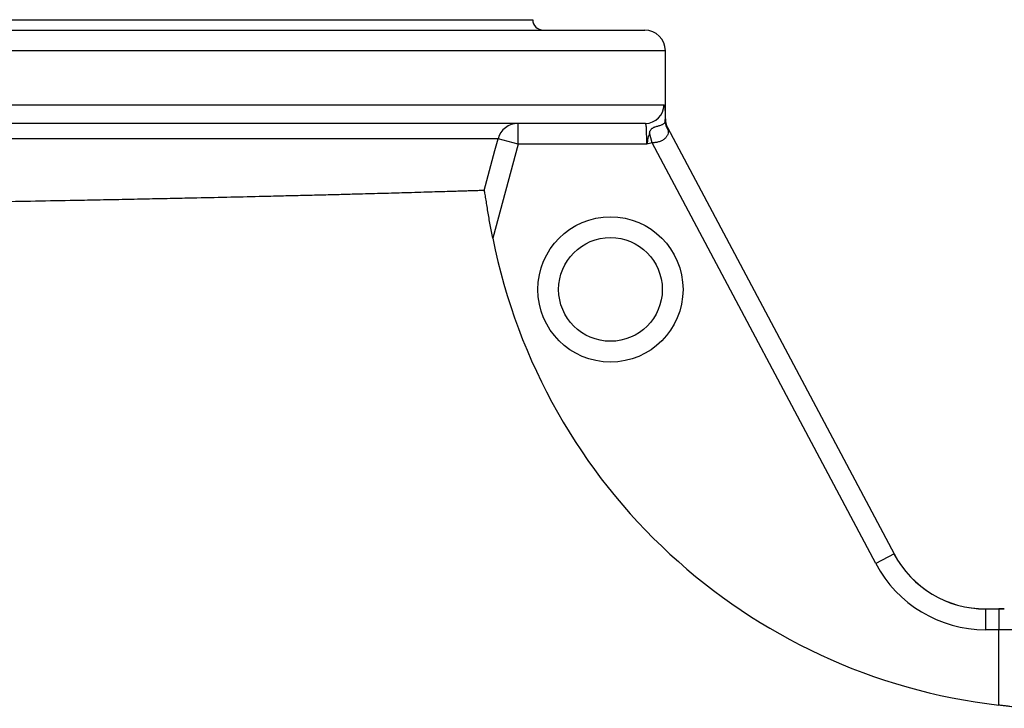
# Model space of a CAD drawing. Header units: millimetres. Extents: x 272 to 3537, y 634 to 3411.
# Tile 3 of 15: x 774 to 1249, y 1427 to 1759. Entities that reach past the tile are written whole.
import ezdxf

# ---------------------------------------------------------------- set-up
doc = ezdxf.new("R2010")
doc.units = ezdxf.units.MM

msp = doc.modelspace()

# ---------------------------------------------------------------- linework, layer by layer
at = {"color": 7, "linetype": 'Continuous', "lineweight": 25}
for p, q in [((678.62, 1759.09), (1021.12, 1759.09)), ((678.62, 1754.09), (1075.12, 1754.09)), ((1085.12, 1711.33), (1085.12, 1744.09)), ((1075.48, 1709.09), (281.12, 1709.09)), ((1014.04, 1699.09), (1014.04, 1709.09)), ((1086.16, 1707.12), (1195.42, 1501.64)), ((1014.04, 1699.09), (1004.4, 1701.68)), ((1078.75, 1699.76), (1077.41, 1704.54)), ((1014.04, 1699.09), (1001.85, 1653.73)), ((1076.1, 1699.09), (1014.04, 1699.09)), ((1186.59, 1496.94), (1078.75, 1699.76)), ((1195.42, 1501.64), (1186.59, 1496.94)), ((1239.55, 1475.15), (1239.58, 1475.1)), ((1239.55, 1475.15), (1248.62, 1475.15)), ((1239.58, 1475.1), (1239.58, 1465.1)), ((1239.58, 1475.1), (1245.9, 1475.1)), ((1245.9, 1475.1), (1245.9, 1465.1)), ((1245.9, 1465.1), (1239.58, 1465.1)), ((1245.9, 1428.75), (1245.9, 1465.1))]:
    msp.add_line(p, q, dxfattribs=at)
at = {"color": 1, "linetype": 'Continuous', "lineweight": 25}
for p, q in [((1085.12, 1744.09), (678.62, 1744.09)), ((272.12, 1718.09), (1084.47, 1718.09)), ((1085.11, 1711.35), (1085.12, 1711.33)), ((1004.4, 1701.68), (352.1, 1701.68))]:
    msp.add_line(p, q, dxfattribs=at)
at = {"color": 7, "linetype": 'Continuous', "lineweight": 25, "flags": 128}
msp.add_lwpolyline([(997.72, 1676.79), (1002.9, 1696.11), (1004.4, 1701.68)], dxfattribs=at)
at = {"color": 7, "linetype": 'Continuous', "lineweight": 25}
for radius in [35, 25]:
    msp.add_circle((1058.62, 1629.09), radius, dxfattribs=at)
for centre, radius, start, end in [((1026.12, 1759.09), 5, 180, 270), ((1075.12, 1744.09), 10, 0, 90), ((1075.47, 1718.08), 8.99, 270.046, 0.0459), ((1092.39, 1710.22), 7.34, 180.834, 214.8464), ((1094.11, 1711.35), 9, 179.9959, 207.9999), ((1094.12, 1711.33), 9, 179.9396, 208), ((1014.04, 1699.11), 9.98, 90.0426, 165.0816), ((1278.62, 1709.09), 282.25, 191.3115, 263.3444)]:
    msp.add_arc(centre, radius, start, end, dxfattribs=at)
for centre, major_axis, ratio, start_param, end_param in [((1239.55, 1525.16), (23.48, -44.16), 0.999805, 4.712389, 5.794574), ((1239.57, 1525.11), (-23.48, 44.16), 0.999727, 1.570796, 2.652981), ((1239.57, 1525.11), (28.17, -52.99), 0.999805, 4.712389, 5.794574), ((1245.9, 1474.75), (20, 0), 0.017455, 1.434754, 1.570796), ((1245.9, 1464.75), (10, 0), 0.03491, 0.034907, 1.570796)]:
    msp.add_ellipse(centre, major_axis=major_axis, ratio=ratio, start_param=start_param, end_param=end_param, dxfattribs=at)
for points, knots in [([(1084.47, 1718.09), (1084.55, 1718.09), (1084.63, 1717.91), (1084.71, 1717.47), (1084.73, 1717.38), (1084.76, 1717.16), (1084.78, 1717.03), (1084.82, 1716.64), (1084.85, 1716.34), (1084.89, 1715.65), (1084.92, 1715.27), (1084.94, 1714.64), (1084.95, 1714.42), (1084.97, 1713.96), (1084.98, 1713.72), (1085.02, 1712.47), (1085.04, 1711.36), (1085.05, 1710.12)], [0, 0, 0, 0, 0.25, 0.25, 0.3125, 0.3125, 0.375, 0.375, 0.5, 0.5, 0.625, 0.625, 0.6875, 0.6875, 0.75, 0.75, 1, 1, 1, 1]), ([(1077.41, 1704.54), (1077.49, 1704.8), (1077.58, 1705.05), (1077.8, 1705.54), (1077.92, 1705.78), (1078.15, 1706.11), (1078.24, 1706.22), (1078.42, 1706.43), (1078.53, 1706.53), (1078.75, 1706.72), (1078.87, 1706.81), (1079.13, 1706.98), (1079.27, 1707.06), (1079.55, 1707.2), (1079.69, 1707.26), (1079.97, 1707.38), (1080.11, 1707.43), (1080.52, 1707.57), (1080.78, 1707.65), (1081.28, 1707.8), (1081.52, 1707.86), (1081.97, 1708), (1082.19, 1708.07), (1082.81, 1708.27), (1083.17, 1708.41), (1083.65, 1708.62), (1083.8, 1708.7), (1084.08, 1708.85), (1084.21, 1708.93), (1084.55, 1709.17), (1084.72, 1709.34), (1084.97, 1709.7), (1085.04, 1709.9), (1085.05, 1710.12)], [0, 0, 0, 0, 0.0625, 0.0625, 0.125, 0.125, 0.15625, 0.15625, 0.1875, 0.1875, 0.21875, 0.21875, 0.25, 0.25, 0.28125, 0.28125, 0.3125, 0.3125, 0.375, 0.375, 0.4375, 0.4375, 0.5, 0.5, 0.625, 0.625, 0.6875, 0.6875, 0.75, 0.75, 0.875, 0.875, 1, 1, 1, 1]), ([(1085.05, 1710.12), (1085.06, 1710.31), (1085.07, 1710.49), (1085.08, 1710.8), (1085.08, 1710.93), (1085.1, 1711.25), (1085.1, 1711.36), (1085.11, 1711.35)], [0, 0, 0, 0, 0.25, 0.25, 0.5, 0.5, 1, 1, 1, 1]), ([(1076.1, 1699.09), (1076.1, 1699.75), (1076.1, 1700.4), (1076.1, 1701.36), (1076.1, 1701.68), (1076.09, 1702.31), (1076.09, 1702.62), (1076.08, 1703.53), (1076.07, 1704.1), (1076.05, 1704.92), (1076.05, 1705.18), (1076.03, 1705.69), (1076.02, 1705.93), (1075.99, 1706.63), (1075.97, 1707.04), (1075.92, 1707.59), (1075.9, 1707.76), (1075.87, 1708.07), (1075.83, 1708.34), (1075.78, 1708.56), (1075.73, 1708.75), (1075.7, 1708.83), (1075.61, 1709.03), (1075.55, 1709.09), (1075.48, 1709.09)], [0, 0, 0, 0, 0.125, 0.125, 0.1875, 0.1875, 0.25, 0.25, 0.375, 0.375, 0.4375, 0.4375, 0.5, 0.5, 0.625, 0.625, 0.6875, 0.6875, 0.75, 0.8125, 0.8125, 0.875, 0.875, 1, 1, 1, 1]), ([(1086.37, 1706.03), (1086.45, 1705.64), (1086.48, 1705.26), (1086.44, 1704.52), (1086.38, 1704.15), (1086.19, 1703.61), (1086.12, 1703.43), (1085.94, 1703.08), (1085.84, 1702.91), (1085.61, 1702.57), (1085.48, 1702.41), (1085.19, 1702.08), (1085.03, 1701.92), (1084.51, 1701.46), (1084.11, 1701.18), (1083.44, 1700.8), (1083.2, 1700.69), (1082.7, 1700.47), (1082.44, 1700.37), (1081.64, 1700.12), (1081.09, 1700), (1080.23, 1699.88), (1079.94, 1699.85), (1079.35, 1699.8), (1079.05, 1699.79), (1078.75, 1699.76)], [0, 0, 0, 0, 0.125, 0.125, 0.25, 0.25, 0.3125, 0.3125, 0.375, 0.375, 0.4375, 0.4375, 0.5, 0.5, 0.625, 0.625, 0.6875, 0.6875, 0.75, 0.75, 0.875, 0.875, 0.9375, 0.9375, 1, 1, 1, 1]), ([(1086.16, 1707.12), (1086.16, 1707.13), (1086.16, 1707.1), (1086.18, 1707), (1086.2, 1706.92), (1086.23, 1706.72), (1086.26, 1706.6), (1086.31, 1706.34), (1086.34, 1706.19), (1086.37, 1706.03)], [0, 0, 0, 0, 0.25, 0.25, 0.5, 0.5, 0.75, 0.75, 1, 1, 1, 1]), ([(1077.41, 1704.54), (1077.28, 1704.13), (1077.16, 1703.71), (1076.94, 1702.84), (1076.83, 1702.39), (1076.61, 1701.47), (1076.51, 1701), (1076.3, 1700.05), (1076.2, 1699.57), (1076.1, 1699.09)], [0, 0, 0, 0, 0.25, 0.25, 0.5, 0.5, 0.75, 0.75, 1, 1, 1, 1]), ([(997.72, 1676.79), (997.43, 1676.78), (996.72, 1676.76), (994.84, 1676.7), (992.25, 1676.62), (989.43, 1676.53), (986.64, 1676.44), (983.47, 1676.35), (979.71, 1676.23), (975.26, 1676.1), (970.04, 1675.94), (964.31, 1675.77), (956.98, 1675.56), (947.74, 1675.3), (937.47, 1675.03), (927.86, 1674.77), (919.24, 1674.55), (910.28, 1674.33), (900.9, 1674.1), (889.42, 1673.82), (875.59, 1673.5), (860.97, 1673.18), (847.76, 1672.9), (836.23, 1672.66), (824.52, 1672.42), (812.53, 1672.18), (798.16, 1671.9), (781.29, 1671.59), (763.93, 1671.28), (748.62, 1671.01), (735.49, 1670.79), (722.41, 1670.58), (709.18, 1670.36), (695.82, 1670.15), (682.31, 1669.95), (668.73, 1669.75), (655.08, 1669.55), (641.61, 1669.36), (628.34, 1669.17), (615.27, 1668.99), (602.29, 1668.82), (587.18, 1668.62), (570.08, 1668.41), (553.27, 1668.2), (538.98, 1668.03), (527.09, 1667.89), (515.58, 1667.75), (504.32, 1667.62), (491.45, 1667.48), (477.21, 1667.32), (463.6, 1667.17), (452.34, 1667.06), (443.18, 1666.96), (434.52, 1666.87), (426.26, 1666.79), (417.07, 1666.69), (407.28, 1666.59), (398.42, 1666.51), (391.45, 1666.44), (386.05, 1666.39), (381.2, 1666.34), (376.86, 1666.3), (372.38, 1666.26), (368.14, 1666.22), (365.01, 1666.19), (363.1, 1666.17), (362.08, 1666.16), (361.61, 1666.15), (361.67, 1666.15), (361.69, 1666.15)], [0, 0, 0, 0, 0.011018, 0.027639, 0.044304, 0.055512, 0.066721, 0.077983, 0.089246, 0.102728, 0.11621, 0.129786, 0.143362, 0.163993, 0.184708, 0.198641, 0.212159, 0.225677, 0.239289, 0.252901, 0.273588, 0.294358, 0.308329, 0.321879, 0.33543, 0.349075, 0.362721, 0.383458, 0.40428, 0.418286, 0.431787, 0.445334, 0.458905, 0.472646, 0.486412, 0.500353, 0.514319, 0.528337, 0.541892, 0.555447, 0.569097, 0.582747, 0.603493, 0.624324, 0.638336, 0.651878, 0.66542, 0.679057, 0.692694, 0.71342, 0.73423, 0.748229, 0.761758, 0.775286, 0.78891, 0.802533, 0.823239, 0.844029, 0.858013, 0.871531, 0.88505, 0.898662, 0.912275, 0.932964, 0.953738, 0.967711, 0.981223, 0.994735, 1, 1, 1, 1]), ([(1001.85, 1653.73), (1001.41, 1655.93), (1001, 1658.11), (1000.41, 1661.35), (1000.22, 1662.42), (999.85, 1664.56), (999.68, 1665.62), (999.33, 1667.74), (999.16, 1668.78), (998.91, 1670.34), (998.83, 1670.85), (998.67, 1671.86), (998.59, 1672.36), (998.43, 1673.32), (998.36, 1673.79), (998.21, 1674.67), (998.14, 1675.08), (998.03, 1675.65), (998, 1675.83), (997.93, 1676.15), (997.9, 1676.29), (997.84, 1676.53), (997.81, 1676.63), (997.76, 1676.76), (997.74, 1676.79), (997.72, 1676.79)], [0, 0, 0, 0, 0.25, 0.25, 0.375, 0.375, 0.5, 0.5, 0.625, 0.625, 0.6875, 0.6875, 0.75, 0.75, 0.8125, 0.8125, 0.875, 0.875, 0.90625, 0.90625, 0.9375, 0.9375, 0.96875, 0.96875, 1, 1, 1, 1]), ([(1255.9, 1427.23), (1255.88, 1427.28), (1255.79, 1427.33), (1255.58, 1427.4), (1255.49, 1427.43), (1255.29, 1427.49), (1255.17, 1427.51), (1254.78, 1427.6), (1254.46, 1427.65), (1253.73, 1427.77), (1253.31, 1427.84), (1252.39, 1427.96), (1251.89, 1428.03), (1251.08, 1428.13), (1250.8, 1428.16), (1250.24, 1428.23), (1249.95, 1428.27), (1249.06, 1428.38), (1248.45, 1428.45), (1247.19, 1428.6), (1246.55, 1428.67), (1245.9, 1428.75)], [0, 0, 0, 0, 0.125, 0.125, 0.1875, 0.1875, 0.25, 0.25, 0.375, 0.375, 0.5, 0.5, 0.625, 0.625, 0.6875, 0.6875, 0.75, 0.75, 0.875, 0.875, 1, 1, 1, 1])]:
    msp.add_open_spline(points, degree=3, knots=knots, dxfattribs=at)
msp.add_open_spline([(1078.75, 1699.76), (1077.88, 1699.51), (1076.99, 1699.3), (1076.1, 1699.09)], degree=3, dxfattribs=at)

doc.saveas('drawing.dxf')
